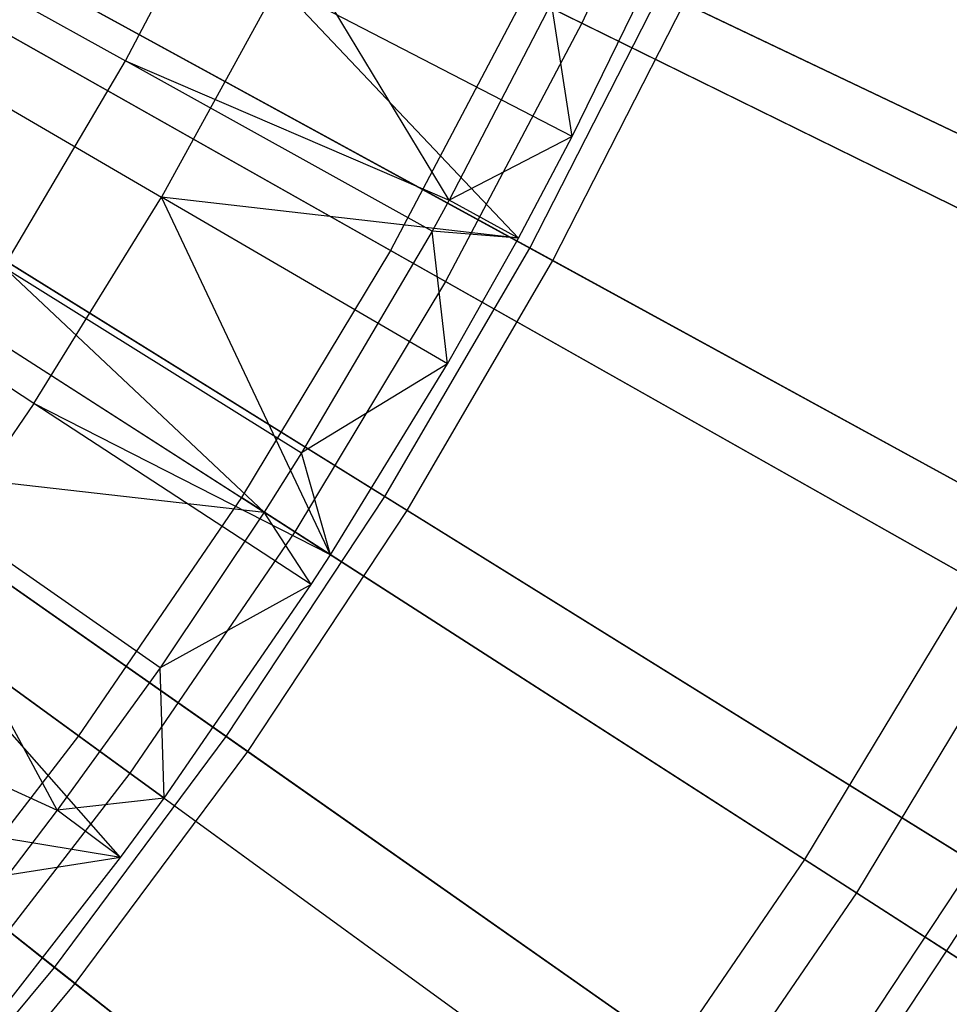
# Model space of a CAD drawing. Extents: x 0.1 to 12.1, y -6 to 6.
# Tile 167 of 256: x 7.817 to 8.223, y -1.412 to -0.983. Entities that reach past the tile are written whole.
import ezdxf

# ---------------------------------------------------------------- set-up
doc = ezdxf.new("R2010")
doc.units = 0
doc.header["$LTSCALE"] = 2.54
doc.layers.get('0').update_dxf_attribs({"linetype": 'CONTINUOUS'})

# ---------------------------------------------------------------- blocks, each defined once
blk = doc.blocks.new('DROPS_COLOR_B-11195_STL')
at = {"color": 0}
for p, q in [((7.79433, -0.85271, 13.16251), (8.06255, -0.98459, 13.03183)), ((7.79433, -0.85271, 13.16251), (8.06255, -0.98459, 13.03183)), ((8.11549, -0.86866, 13.03183), (8.06255, -0.98459, 13.03183)), ((8.11549, -0.86866, 13.03183), (8.06255, -0.98459, 13.03183)), ((7.86348, -1.00099, 13.35397), (7.91186, -0.90836, 13.35397)), ((7.86348, -1.00099, 13.35397), (7.91186, -0.90836, 13.35397)), ((8.00463, -1.06183, 13.28327), (7.91186, -0.90836, 13.35397)), ((8.00463, -1.06183, 13.28327), (7.91186, -0.90836, 13.35397)), ((7.72868, -0.92617, 13.42089), (7.86348, -1.00099, 13.35397)), ((7.72868, -0.92617, 13.42089), (7.86348, -1.00099, 13.35397)), ((8.05835, -1.03405, 13.3555), (8.10671, -0.93468, 13.3555)), ((8.05835, -1.03405, 13.3555), (8.10671, -0.93468, 13.3555)), ((7.979, -1.08371, 2.3419), (7.71816, -0.9364, 2.21277)), ((7.979, -1.08371, 2.3419), (7.71816, -0.9364, 2.21277)), ((7.74282, -0.95033, 13.16251), (8.00307, -1.0973, 13.03183)), ((7.74282, -0.95033, 13.16251), (8.00307, -1.0973, 13.03183)), ((7.93009, -0.96769, 13.42236), (7.87911, -1.06042, 13.42236)), ((7.93009, -0.96769, 13.42236), (7.87911, -1.06042, 13.42236)), ((8.03482, -1.07831, 13.3555), (7.93009, -0.96769, 13.42236)), ((8.05835, -1.03405, 13.3555), (7.93009, -0.96769, 13.42236)), ((8.03482, -1.07831, 13.3555), (7.93009, -0.96769, 13.42236)), ((8.05835, -1.03405, 13.3555), (7.93009, -0.96769, 13.42236)), ((8.03773, -0.97239, 2.3419), (7.979, -1.08371, 2.3419)), ((8.03773, -0.97239, 2.3419), (7.979, -1.08371, 2.3419)), ((8.29974, -1.10121, 2.48739), (8.03773, -0.97239, 2.3419)), ((8.29974, -1.10121, 2.48739), (8.03773, -0.97239, 2.3419)), ((8.04922, -0.97574, 13.28327), (8.00463, -1.06183, 13.28327)), ((8.04922, -0.97574, 13.28327), (8.00463, -1.06183, 13.28327)), ((8.05835, -1.03405, 13.3555), (8.04922, -0.97574, 13.28327)), ((8.05835, -1.03405, 13.3555), (8.04922, -0.97574, 13.28327)), ((7.74822, -0.98412, 13.48847), (7.87911, -1.06042, 13.42236)), ((7.74822, -0.98412, 13.48847), (7.87911, -1.06042, 13.42236)), ((8.06255, -0.98459, 13.03183), (8.00307, -1.0973, 13.03183)), ((8.06255, -0.98459, 13.03183), (8.00307, -1.0973, 13.03183)), ((8.06255, -0.98459, 13.03183), (8.32388, -1.11307, 12.88484)), ((8.06255, -0.98459, 13.03183), (8.32388, -1.11307, 12.88484)), ((7.81046, -1.09105, 13.35397), (7.86348, -1.00099, 13.35397)), ((7.81046, -1.09105, 13.35397), (7.86348, -1.00099, 13.35397)), ((7.99725, -1.07524, 13.28327), (7.86348, -1.00099, 13.35397)), ((7.86348, -1.00099, 13.35397), (8.00463, -1.06183, 13.28327)), ((7.99725, -1.07524, 13.28327), (7.86348, -1.00099, 13.35397)), ((7.86348, -1.00099, 13.35397), (8.00463, -1.06183, 13.28327)), ((7.66199, -1.02954, 2.21277), (7.914, -1.19149, 2.3419)), ((7.66199, -1.02954, 2.21277), (7.914, -1.19149, 2.3419)), ((8.05835, -1.03405, 13.3555), (8.00463, -1.06183, 13.28327)), ((8.05835, -1.03405, 13.3555), (8.00463, -1.06183, 13.28327)), ((8.03482, -1.07831, 13.3555), (8.05835, -1.03405, 13.3555)), ((8.03482, -1.07831, 13.3555), (8.05835, -1.03405, 13.3555)), ((7.68582, -1.04485, 13.16251), (7.93726, -1.20644, 13.03183)), ((7.68582, -1.04485, 13.16251), (7.93726, -1.20644, 13.03183)), ((7.82353, -1.15048, 13.42236), (7.87911, -1.06042, 13.42236)), ((7.82353, -1.15048, 13.42236), (7.87911, -1.06042, 13.42236)), ((7.95286, -1.21644, 13.3555), (7.87911, -1.06042, 13.42236)), ((7.95286, -1.21644, 13.3555), (7.87911, -1.06042, 13.42236)), ((8.00387, -1.13315, 13.3555), (7.87911, -1.06042, 13.42236)), ((8.00387, -1.13315, 13.3555), (7.87911, -1.06042, 13.42236)), ((8.03482, -1.07831, 13.3555), (7.87911, -1.06042, 13.42236)), ((8.03482, -1.07831, 13.3555), (7.87911, -1.06042, 13.42236)), ((8.00463, -1.06183, 13.28327), (7.99725, -1.07524, 13.28327)), ((8.00463, -1.06183, 13.28327), (7.99725, -1.07524, 13.28327)), ((8.03482, -1.07831, 13.3555), (8.00463, -1.06183, 13.28327)), ((8.03482, -1.07831, 13.3555), (8.00463, -1.06183, 13.28327)), ((7.82353, -1.15048, 13.42236), (7.69664, -1.0677, 13.48847)), ((7.82353, -1.15048, 13.42236), (7.69664, -1.0677, 13.48847)), ((7.99725, -1.07524, 13.28327), (7.9403, -1.17198, 13.28327)), ((7.99725, -1.07524, 13.28327), (7.9403, -1.17198, 13.28327)), ((8.03482, -1.07831, 13.3555), (7.99725, -1.07524, 13.28327)), ((8.03482, -1.07831, 13.3555), (7.99725, -1.07524, 13.28327)), ((8.00387, -1.13315, 13.3555), (7.99725, -1.07524, 13.28327)), ((8.00387, -1.13315, 13.3555), (7.99725, -1.07524, 13.28327)), ((8.00387, -1.13315, 13.3555), (8.03482, -1.07831, 13.3555)), ((8.00387, -1.13315, 13.3555), (8.03482, -1.07831, 13.3555)), ((7.979, -1.08371, 2.3419), (7.914, -1.19149, 2.3419)), ((7.979, -1.08371, 2.3419), (7.914, -1.19149, 2.3419)), ((8.23322, -1.22728, 2.48739), (7.979, -1.08371, 2.3419)), ((8.23322, -1.22728, 2.48739), (7.979, -1.08371, 2.3419)), ((7.81046, -1.09105, 13.35397), (7.9403, -1.17198, 13.28327)), ((7.92393, -1.19785, 13.28327), (7.81046, -1.09105, 13.35397)), ((7.81046, -1.09105, 13.35397), (7.9403, -1.17198, 13.28327)), ((7.92393, -1.19785, 13.28327), (7.81046, -1.09105, 13.35397)), ((8.00307, -1.0973, 13.03183), (7.93726, -1.20644, 13.03183)), ((8.00307, -1.0973, 13.03183), (7.93726, -1.20644, 13.03183)), ((8.00307, -1.0973, 13.03183), (8.25664, -1.2405, 12.88484)), ((8.00307, -1.0973, 13.03183), (8.25664, -1.2405, 12.88484)), ((7.60061, -1.11932, 2.21277), (7.84295, -1.29539, 2.3419)), ((7.60061, -1.11932, 2.21277), (7.84295, -1.29539, 2.3419)), ((8.00387, -1.13315, 13.3555), (7.9403, -1.17198, 13.28327)), ((8.00387, -1.13315, 13.3555), (7.9403, -1.17198, 13.28327)), ((7.95286, -1.21644, 13.3555), (8.00387, -1.13315, 13.3555)), ((7.95286, -1.21644, 13.3555), (8.00387, -1.13315, 13.3555)), ((7.62352, -1.13596, 13.16251), (7.86533, -1.31165, 13.03183)), ((7.62352, -1.13596, 13.16251), (7.86533, -1.31165, 13.03183)), ((7.82353, -1.15048, 13.42236), (7.7635, -1.23764, 13.42236)), ((7.82353, -1.15048, 13.42236), (7.7635, -1.23764, 13.42236)), ((7.94448, -1.22939, 13.3555), (7.82353, -1.15048, 13.42236)), ((7.94448, -1.22939, 13.3555), (7.82353, -1.15048, 13.42236)), ((7.95286, -1.21644, 13.3555), (7.82353, -1.15048, 13.42236)), ((7.95286, -1.21644, 13.3555), (7.82353, -1.15048, 13.42236)), ((7.9403, -1.17198, 13.28327), (7.92393, -1.19785, 13.28327)), ((7.9403, -1.17198, 13.28327), (7.92393, -1.19785, 13.28327)), ((7.95286, -1.21644, 13.3555), (7.9403, -1.17198, 13.28327)), ((7.95286, -1.21644, 13.3555), (7.9403, -1.17198, 13.28327)), ((7.87853, -1.26571, 13.28327), (7.75295, -1.1783, 13.35397)), ((7.75295, -1.1783, 13.35397), (7.92393, -1.19785, 13.28327)), ((7.87853, -1.26571, 13.28327), (7.75295, -1.1783, 13.35397)), ((7.83372, -1.32776, 13.28327), (7.75295, -1.1783, 13.35397)), ((7.83372, -1.32776, 13.28327), (7.75295, -1.1783, 13.35397)), ((7.75295, -1.1783, 13.35397), (7.92393, -1.19785, 13.28327)), ((7.914, -1.19149, 2.3419), (7.84295, -1.29539, 2.3419)), ((7.914, -1.19149, 2.3419), (7.84295, -1.29539, 2.3419)), ((8.15962, -1.34934, 2.48739), (7.914, -1.19149, 2.3419)), ((8.15962, -1.34934, 2.48739), (7.914, -1.19149, 2.3419)), ((7.92393, -1.19785, 13.28327), (7.87853, -1.26571, 13.28327)), ((7.92393, -1.19785, 13.28327), (7.87853, -1.26571, 13.28327)), ((7.95286, -1.21644, 13.3555), (7.92393, -1.19785, 13.28327)), ((7.95286, -1.21644, 13.3555), (7.92393, -1.19785, 13.28327)), ((7.94448, -1.22939, 13.3555), (7.92393, -1.19785, 13.28327)), ((7.94448, -1.22939, 13.3555), (7.92393, -1.19785, 13.28327)), ((7.93726, -1.20644, 13.03183), (7.86533, -1.31165, 13.03183)), ((7.93726, -1.20644, 13.03183), (7.86533, -1.31165, 13.03183)), ((7.93726, -1.20644, 13.03183), (8.18224, -1.36388, 12.88484)), ((7.93726, -1.20644, 13.03183), (8.18224, -1.36388, 12.88484)), ((7.94448, -1.22939, 13.3555), (7.95286, -1.21644, 13.3555)), ((7.94448, -1.22939, 13.3555), (7.95286, -1.21644, 13.3555)), ((8.23322, -1.22728, 2.48739), (8.15962, -1.34934, 2.48739)), ((8.23322, -1.22728, 2.48739), (8.15962, -1.34934, 2.48739)), ((7.94448, -1.22939, 13.3555), (7.87853, -1.26571, 13.28327)), ((7.94448, -1.22939, 13.3555), (7.87853, -1.26571, 13.28327)), ((7.88033, -1.32252, 13.3555), (7.94448, -1.22939, 13.3555)), ((7.88033, -1.32252, 13.3555), (7.94448, -1.22939, 13.3555)), ((7.86126, -1.34837, 13.3555), (7.7635, -1.23764, 13.42236)), ((7.86126, -1.34837, 13.3555), (7.7635, -1.23764, 13.42236)), ((7.88033, -1.32252, 13.3555), (7.7635, -1.23764, 13.42236)), ((7.88033, -1.32252, 13.3555), (7.7635, -1.23764, 13.42236)), ((8.25664, -1.2405, 12.88484), (8.18224, -1.36388, 12.88484)), ((8.25664, -1.2405, 12.88484), (8.18224, -1.36388, 12.88484)), ((7.6911, -1.26254, 13.35397), (7.83372, -1.32776, 13.28327)), ((7.6911, -1.26254, 13.35397), (7.83372, -1.32776, 13.28327)), ((7.87853, -1.26571, 13.28327), (7.83372, -1.32776, 13.28327)), ((7.87853, -1.26571, 13.28327), (7.83372, -1.32776, 13.28327)), ((7.88033, -1.32252, 13.3555), (7.87853, -1.26571, 13.28327)), ((7.88033, -1.32252, 13.3555), (7.87853, -1.26571, 13.28327)), ((7.84295, -1.29539, 2.3419), (7.76609, -1.39507, 2.3419)), ((7.84295, -1.29539, 2.3419), (7.76609, -1.39507, 2.3419)), ((7.84295, -1.29539, 2.3419), (8.07916, -1.46701, 2.48739)), ((7.84295, -1.29539, 2.3419), (8.07916, -1.46701, 2.48739)), ((7.86533, -1.31165, 13.03183), (7.7875, -1.41257, 13.03183)), ((7.86533, -1.31165, 13.03183), (7.7875, -1.41257, 13.03183)), ((7.86533, -1.31165, 13.03183), (8.10092, -1.48281, 12.88484)), ((7.86533, -1.31165, 13.03183), (8.10092, -1.48281, 12.88484)), ((7.86126, -1.34837, 13.3555), (7.69916, -1.32166, 13.42236)), ((7.86126, -1.34837, 13.3555), (7.69916, -1.32166, 13.42236)), ((7.88033, -1.32252, 13.3555), (7.83372, -1.32776, 13.28327)), ((7.88033, -1.32252, 13.3555), (7.83372, -1.32776, 13.28327)), ((7.86126, -1.34837, 13.3555), (7.88033, -1.32252, 13.3555)), ((7.86126, -1.34837, 13.3555), (7.88033, -1.32252, 13.3555)), ((7.83372, -1.32776, 13.28327), (7.81209, -1.35619, 13.28327)), ((7.83372, -1.32776, 13.28327), (7.81209, -1.35619, 13.28327)), ((7.86126, -1.34837, 13.3555), (7.83372, -1.32776, 13.28327)), ((7.86126, -1.34837, 13.3555), (7.83372, -1.32776, 13.28327)), ((7.81158, -1.41231, 13.3555), (7.86126, -1.34837, 13.3555)), ((7.81158, -1.41231, 13.3555), (7.86126, -1.34837, 13.3555)), ((7.86126, -1.34837, 13.3555), (7.81209, -1.35619, 13.28327)), ((7.86126, -1.34837, 13.3555), (7.81209, -1.35619, 13.28327)), ((8.15962, -1.34934, 2.48739), (8.07916, -1.46701, 2.48739)), ((8.15962, -1.34934, 2.48739), (8.07916, -1.46701, 2.48739)), ((8.39809, -1.5026, 2.64879), (8.15962, -1.34934, 2.48739)), ((8.39809, -1.5026, 2.64879), (8.15962, -1.34934, 2.48739)), ((8.18224, -1.36388, 12.88484), (8.10092, -1.48281, 12.88484)), ((8.18224, -1.36388, 12.88484), (8.10092, -1.48281, 12.88484)), ((8.18224, -1.36388, 12.88484), (8.42001, -1.51669, 12.72197)), ((8.18224, -1.36388, 12.88484), (8.42001, -1.51669, 12.72197))]:
    blk.add_line(p, q, dxfattribs=at)
blk = doc.blocks.new('GROUP_1')
at = {"color": 0}
for p, q in [((7.70822, 5.06315, 0.32467), (7.97975, 4.91466, 0.44046)), ((7.70822, 5.06315, 0.32467), (7.97975, 4.91466, 0.44046)), ((7.9898, 4.90917, 11.55487), (7.71848, 5.05754, 11.6713)), ((7.9898, 4.90917, 11.55487), (7.71848, 5.05754, 11.6713)), ((7.97975, 4.91466, 0.44046), (8.03686, 5.02636, 0.44046)), ((7.97975, 4.91466, 0.44046), (8.03686, 5.02636, 0.44046)), ((8.03686, 5.02636, 0.44046), (8.31005, 4.89613, 0.57312)), ((8.03686, 5.02636, 0.44046), (8.31005, 4.89613, 0.57312)), ((7.9898, 4.90917, 11.55487), (8.0472, 5.02143, 11.55487)), ((7.9898, 4.90917, 11.55487), (8.0472, 5.02143, 11.55487)), ((8.32014, 4.89132, 11.4216), (8.0472, 5.02143, 11.55487)), ((8.32014, 4.89132, 11.4216), (8.0472, 5.02143, 11.55487)), ((7.65367, 4.96966, 0.32467), (7.91653, 4.80631, 0.44046)), ((7.65367, 4.96966, 0.32467), (7.91653, 4.80631, 0.44046)), ((7.92625, 4.80027, 11.55487), (7.66359, 4.96349, 11.6713)), ((7.92625, 4.80027, 11.55487), (7.66359, 4.96349, 11.6713)), ((7.91653, 4.80631, 0.44046), (7.97975, 4.91466, 0.44046)), ((7.91653, 4.80631, 0.44046), (7.97975, 4.91466, 0.44046)), ((7.97975, 4.91466, 0.44046), (8.24528, 4.76945, 0.57312)), ((7.97975, 4.91466, 0.44046), (8.24528, 4.76945, 0.57312)), ((7.92625, 4.80027, 11.55487), (7.9898, 4.90917, 11.55487)), ((7.92625, 4.80027, 11.55487), (7.9898, 4.90917, 11.55487)), ((8.25509, 4.76409, 11.4216), (7.9898, 4.90917, 11.55487)), ((8.25509, 4.76409, 11.4216), (7.9898, 4.90917, 11.55487)), ((7.594, 4.87935, 0.32467), (7.84737, 4.70164, 0.44046)), ((7.594, 4.87935, 0.32467), (7.84737, 4.70164, 0.44046)), ((7.85675, 4.69506, 11.55487), (7.60357, 4.87263, 11.6713)), ((7.85675, 4.69506, 11.55487), (7.60357, 4.87263, 11.6713)), ((7.84737, 4.70164, 0.44046), (7.91653, 4.80631, 0.44046)), ((7.84737, 4.70164, 0.44046), (7.91653, 4.80631, 0.44046)), ((7.91653, 4.80631, 0.44046), (8.17358, 4.64657, 0.57312)), ((7.91653, 4.80631, 0.44046), (8.17358, 4.64657, 0.57312)), ((7.85675, 4.69506, 11.55487), (7.92625, 4.80027, 11.55487)), ((7.85675, 4.69506, 11.55487), (7.92625, 4.80027, 11.55487)), ((8.18307, 4.64067, 11.4216), (7.92625, 4.80027, 11.55487)), ((8.18307, 4.64067, 11.4216), (7.92625, 4.80027, 11.55487)), ((7.5294, 4.79249, 0.32467), (7.77251, 4.60097, 0.44046)), ((7.5294, 4.79249, 0.32467), (7.77251, 4.60097, 0.44046)), ((7.78151, 4.59389, 11.55487), (7.53859, 4.78526, 11.6713)), ((7.78151, 4.59389, 11.55487), (7.53859, 4.78526, 11.6713)), ((7.77251, 4.60097, 0.44046), (7.84737, 4.70164, 0.44046)), ((7.77251, 4.60097, 0.44046), (7.84737, 4.70164, 0.44046)), ((7.84737, 4.70164, 0.44046), (8.09515, 4.52786, 0.57312)), ((7.84737, 4.70164, 0.44046), (8.09515, 4.52786, 0.57312)), ((7.78151, 4.59389, 11.55487), (7.85675, 4.69506, 11.55487)), ((7.78151, 4.59389, 11.55487), (7.85675, 4.69506, 11.55487)), ((8.1043, 4.52144, 11.4216), (7.85675, 4.69506, 11.55487)), ((8.1043, 4.52144, 11.4216), (7.85675, 4.69506, 11.55487)), ((8.09515, 4.52786, 0.57312), (8.17358, 4.64657, 0.57312)), ((8.09515, 4.52786, 0.57312), (8.17358, 4.64657, 0.57312)), ((8.1043, 4.52144, 11.4216), (8.18307, 4.64067, 11.4216)), ((8.1043, 4.52144, 11.4216), (8.18307, 4.64067, 11.4216)), ((7.69217, 4.50463, 0.44046), (7.77251, 4.60097, 0.44046)), ((7.69217, 4.50463, 0.44046), (7.77251, 4.60097, 0.44046)), ((7.77251, 4.60097, 0.44046), (8.01025, 4.41369, 0.57312)), ((7.77251, 4.60097, 0.44046), (8.01025, 4.41369, 0.57312)), ((7.70076, 4.49705, 11.55487), (7.78151, 4.59389, 11.55487)), ((7.70076, 4.49705, 11.55487), (7.78151, 4.59389, 11.55487)), ((8.01903, 4.40678, 11.4216), (7.78151, 4.59389, 11.55487)), ((8.01903, 4.40678, 11.4216), (7.78151, 4.59389, 11.55487))]:
    blk.add_line(p, q, dxfattribs=at)
blk.add_blockref('DROPS_COLOR_B-11195_STL', (-0.06, 5.99731, -1.7), dxfattribs=at)

msp = doc.modelspace()

# ---------------------------------------------------------------- block references
at = {"color": 0}
msp.add_blockref('GROUP_1', (0.06, -5.99731, 1.7), dxfattribs=at)

doc.saveas('drawing.dxf')
